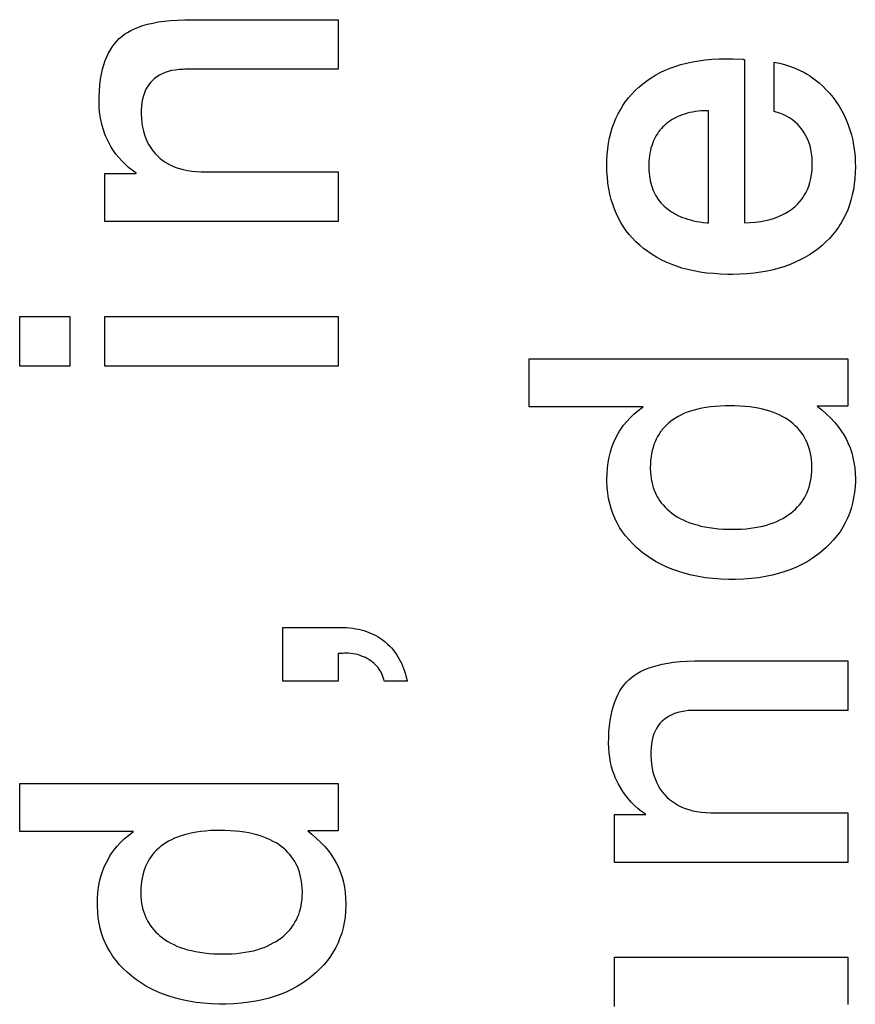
# Paper-space layout '170608_CRESCAD_1' of a CAD drawing. Header units: inches. Extents: x 0 to 17, y 0 to 11.
# Tile 100 of 139: x 15.153 to 15.258, y 6.47 to 6.594. Entities that reach past the tile are written whole.
import ezdxf

# ---------------------------------------------------------------- set-up
doc = ezdxf.new("R2010")
doc.units = ezdxf.units.IN
doc.header["$LTSCALE"] = 0.935
doc.header["$MEASUREMENT"] = 0
doc.linetypes.add('HIDDEN', pattern=[0.2, 0.1, -0.1])
doc.layers.add('DEFAULT_2', color=7, linetype='HIDDEN')

psp = doc.layouts.new('170608_CRESCAD_1')

# ---------------------------------------------------------------- linework, layer by layer
at = {"layer": 'DEFAULT_2', "color": 7, "linetype": 'CONTINUOUS'}
for p, q in [((15.17226, 6.59385), (15.17313, 6.59391)), ((15.17313, 6.59391), (15.17406, 6.59394)), ((15.17406, 6.59394), (15.17469, 6.59395)), ((15.17469, 6.59395), (15.1933, 6.59395)), ((15.1933, 6.59395), (15.1933, 6.58773)), ((15.1673, 6.5926), (15.16776, 6.59282)), ((15.16776, 6.59282), (15.16825, 6.59302)), ((15.16825, 6.59302), (15.16879, 6.59321)), ((15.16879, 6.59321), (15.16938, 6.59338)), ((15.16938, 6.59338), (15.17002, 6.59353)), ((15.17002, 6.59353), (15.17071, 6.59366)), ((15.17071, 6.59366), (15.17145, 6.59377)), ((15.17145, 6.59377), (15.17226, 6.59385)), ((15.16553, 6.59127), (15.16583, 6.59158)), ((15.16583, 6.59158), (15.16615, 6.59185)), ((15.16615, 6.59185), (15.1665, 6.59212)), ((15.1665, 6.59212), (15.16688, 6.59236)), ((15.16688, 6.59236), (15.1673, 6.5926)), ((15.16449, 6.58976), (15.16472, 6.59018)), ((15.16472, 6.59018), (15.16497, 6.59057)), ((15.16497, 6.59057), (15.16524, 6.59093)), ((15.16524, 6.59093), (15.16553, 6.59127)), ((15.16408, 6.58882), (15.16427, 6.58931)), ((15.16427, 6.58931), (15.16449, 6.58976)), ((15.23933, 6.58891), (15.24018, 6.58899)), ((15.24018, 6.58899), (15.24107, 6.58904)), ((15.24107, 6.58904), (15.242, 6.58906)), ((15.242, 6.58906), (15.24211, 6.58906)), ((15.24211, 6.58906), (15.24281, 6.58905)), ((15.24281, 6.58905), (15.24407, 6.58898)), ((15.24407, 6.58898), (15.24408, 6.58898)), ((15.24408, 6.58898), (15.24412, 6.58897)), ((15.24412, 6.58897), (15.24427, 6.58895)), ((15.24427, 6.58895), (15.24427, 6.56849)), ((15.16361, 6.58713), (15.16374, 6.58773)), ((15.16374, 6.58773), (15.1639, 6.5883)), ((15.1639, 6.5883), (15.16408, 6.58882)), ((15.17333, 6.5877), (15.17285, 6.58764)), ((15.17386, 6.58772), (15.17333, 6.5877)), ((15.17407, 6.58773), (15.17386, 6.58772)), ((15.1933, 6.58773), (15.17407, 6.58773)), ((15.2343, 6.5876), (15.23493, 6.58786)), ((15.23493, 6.58786), (15.23558, 6.5881)), ((15.23558, 6.5881), (15.23627, 6.58831)), ((15.23627, 6.58831), (15.23699, 6.5885)), ((15.23699, 6.5885), (15.23774, 6.58867)), ((15.23774, 6.58867), (15.23852, 6.5888)), ((15.23852, 6.5888), (15.23933, 6.58891)), ((15.248, 6.58863), (15.24865, 6.58849)), ((15.248, 6.58243), (15.248, 6.58863)), ((15.24865, 6.58849), (15.24929, 6.58833)), ((15.24929, 6.58833), (15.2499, 6.58813)), ((15.2499, 6.58813), (15.25049, 6.58792)), ((15.25049, 6.58792), (15.25106, 6.58767)), ((15.16341, 6.58579), (15.16349, 6.58648)), ((15.16349, 6.58648), (15.16361, 6.58713)), ((15.17026, 6.58658), (15.16999, 6.58634)), ((15.17056, 6.5868), (15.17026, 6.58658)), ((15.17088, 6.587), (15.17056, 6.5868)), ((15.17122, 6.58718), (15.17088, 6.587)), ((15.17158, 6.58733), (15.17122, 6.58718)), ((15.17197, 6.58746), (15.17158, 6.58733)), ((15.17239, 6.58756), (15.17197, 6.58746)), ((15.17285, 6.58764), (15.17239, 6.58756)), ((15.23202, 6.5863), (15.23256, 6.58666)), ((15.23256, 6.58666), (15.23311, 6.587)), ((15.23311, 6.587), (15.23369, 6.58731)), ((15.23369, 6.58731), (15.2343, 6.5876)), ((15.25106, 6.58767), (15.25161, 6.5874)), ((15.25161, 6.5874), (15.25214, 6.5871)), ((15.25214, 6.5871), (15.2524, 6.58693)), ((15.2524, 6.58693), (15.25265, 6.58677)), ((15.25265, 6.58677), (15.25315, 6.58641)), ((15.16334, 6.58504), (15.16341, 6.58579)), ((15.16932, 6.58547), (15.16914, 6.58514)), ((15.16952, 6.58578), (15.16932, 6.58547)), ((15.16974, 6.58607), (15.16952, 6.58578)), ((15.16999, 6.58634), (15.16974, 6.58607)), ((15.23056, 6.58507), (15.23103, 6.5855)), ((15.23103, 6.5855), (15.23127, 6.58571)), ((15.23127, 6.58571), (15.23151, 6.58591)), ((15.23151, 6.58591), (15.23202, 6.5863)), ((15.25315, 6.58641), (15.25362, 6.58602)), ((15.25362, 6.58602), (15.25409, 6.58561)), ((15.25409, 6.58561), (15.25453, 6.58517)), ((15.1633, 6.58365), (15.16331, 6.58425)), ((15.16331, 6.58425), (15.16334, 6.58504)), ((15.16875, 6.58399), (15.16867, 6.58356)), ((15.16886, 6.5844), (15.16875, 6.58399)), ((15.16899, 6.58478), (15.16886, 6.5844)), ((15.16914, 6.58514), (15.16899, 6.58478)), ((15.22935, 6.58368), (15.22973, 6.58416)), ((15.22973, 6.58416), (15.23013, 6.58462)), ((15.23013, 6.58462), (15.23056, 6.58507)), ((15.25453, 6.58517), (15.25496, 6.58469)), ((15.25496, 6.58469), (15.25537, 6.58419)), ((15.25537, 6.58419), (15.25577, 6.58365)), ((15.1633, 6.58363), (15.1633, 6.58365)), ((15.16332, 6.58301), (15.1633, 6.58363)), ((15.16336, 6.5824), (15.16332, 6.58301)), ((15.16862, 6.58309), (15.16859, 6.58258)), ((15.16867, 6.58356), (15.16862, 6.58309)), ((15.22869, 6.58266), (15.22901, 6.58318)), ((15.22901, 6.58318), (15.22935, 6.58368)), ((15.25577, 6.58365), (15.25613, 6.5831)), ((15.25613, 6.5831), (15.25646, 6.58254)), ((15.16344, 6.58181), (15.16336, 6.5824)), ((15.16354, 6.58124), (15.16344, 6.58181)), ((15.16859, 6.58258), (15.16859, 6.58237)), ((15.16859, 6.58237), (15.16859, 6.58212)), ((15.16859, 6.58212), (15.16862, 6.58154)), ((15.16862, 6.58154), (15.16867, 6.58098)), ((15.2279, 6.581), (15.22813, 6.58157)), ((15.22813, 6.58157), (15.2284, 6.58213)), ((15.2284, 6.58213), (15.22869, 6.58266)), ((15.23536, 6.58153), (15.23512, 6.58138)), ((15.23562, 6.58166), (15.23536, 6.58153)), ((15.23589, 6.58179), (15.23562, 6.58166)), ((15.23617, 6.58191), (15.23589, 6.58179)), ((15.23646, 6.58202), (15.23617, 6.58191)), ((15.23676, 6.58212), (15.23646, 6.58202)), ((15.23707, 6.58221), (15.23676, 6.58212)), ((15.2374, 6.58229), (15.23707, 6.58221)), ((15.23774, 6.58236), (15.2374, 6.58229)), ((15.2381, 6.58242), (15.23774, 6.58236)), ((15.23847, 6.58247), (15.2381, 6.58242)), ((15.23886, 6.58251), (15.23847, 6.58247)), ((15.23926, 6.58253), (15.23886, 6.58251)), ((15.23968, 6.58254), (15.23926, 6.58253)), ((15.23977, 6.58254), (15.23968, 6.58254)), ((15.23977, 6.56846), (15.23977, 6.58254)), ((15.24822, 6.58237), (15.248, 6.58243)), ((15.24868, 6.58222), (15.24822, 6.58237)), ((15.24912, 6.58205), (15.24868, 6.58222)), ((15.24953, 6.58185), (15.24912, 6.58205)), ((15.24992, 6.58163), (15.24953, 6.58185)), ((15.25028, 6.58138), (15.24992, 6.58163)), ((15.25646, 6.58254), (15.25676, 6.58196)), ((15.25676, 6.58196), (15.25704, 6.58137)), ((15.16368, 6.58067), (15.16354, 6.58124)), ((15.16384, 6.58013), (15.16368, 6.58067)), ((15.16867, 6.58098), (15.16876, 6.58046)), ((15.16876, 6.58046), (15.16886, 6.57997)), ((15.2275, 6.57978), (15.22768, 6.5804)), ((15.22768, 6.5804), (15.2279, 6.581)), ((15.23384, 6.5803), (15.23366, 6.58009)), ((15.23403, 6.5805), (15.23384, 6.5803)), ((15.23423, 6.5807), (15.23403, 6.5805)), ((15.23444, 6.58088), (15.23423, 6.5807)), ((15.23465, 6.58106), (15.23444, 6.58088)), ((15.23488, 6.58122), (15.23465, 6.58106)), ((15.23512, 6.58138), (15.23488, 6.58122)), ((15.25062, 6.58111), (15.25028, 6.58138)), ((15.25094, 6.58081), (15.25062, 6.58111)), ((15.25123, 6.58049), (15.25094, 6.58081)), ((15.25151, 6.58015), (15.25123, 6.58049)), ((15.25704, 6.58137), (15.25728, 6.58077)), ((15.25728, 6.58077), (15.25749, 6.58014)), ((15.16403, 6.57959), (15.16384, 6.58013)), ((15.16414, 6.57932), (15.16403, 6.57959)), ((15.16425, 6.57906), (15.16414, 6.57932)), ((15.1645, 6.57855), (15.16425, 6.57906)), ((15.16886, 6.57997), (15.169, 6.5795)), ((15.169, 6.5795), (15.16916, 6.57906)), ((15.16916, 6.57906), (15.16934, 6.57864)), ((15.22722, 6.57847), (15.22734, 6.57914)), ((15.22734, 6.57914), (15.2275, 6.57978)), ((15.23306, 6.57918), (15.23293, 6.57893)), ((15.23319, 6.57942), (15.23306, 6.57918)), ((15.23334, 6.57965), (15.23319, 6.57942)), ((15.23349, 6.57988), (15.23334, 6.57965)), ((15.23358, 6.57999), (15.23349, 6.57988)), ((15.23366, 6.58009), (15.23358, 6.57999)), ((15.25164, 6.57997), (15.25151, 6.58015)), ((15.25176, 6.57978), (15.25164, 6.57997)), ((15.25198, 6.5794), (15.25176, 6.57978)), ((15.25218, 6.57899), (15.25198, 6.5794)), ((15.25749, 6.58014), (15.25768, 6.5795)), ((15.25768, 6.5795), (15.25784, 6.57885)), ((15.16478, 6.57805), (15.1645, 6.57855)), ((15.16508, 6.57757), (15.16478, 6.57805)), ((15.16934, 6.57864), (15.16955, 6.57825)), ((15.16955, 6.57825), (15.16978, 6.57787)), ((15.16978, 6.57787), (15.17003, 6.57751)), ((15.22712, 6.57777), (15.22722, 6.57847)), ((15.23253, 6.57783), (15.23246, 6.57753)), ((15.23262, 6.57812), (15.23253, 6.57783)), ((15.23271, 6.5784), (15.23262, 6.57812)), ((15.23281, 6.57867), (15.23271, 6.5784)), ((15.23293, 6.57893), (15.23281, 6.57867)), ((15.25235, 6.57857), (15.25218, 6.57899)), ((15.25249, 6.57813), (15.25235, 6.57857)), ((15.2526, 6.57766), (15.25249, 6.57813)), ((15.25784, 6.57885), (15.25796, 6.57817)), ((15.25796, 6.57817), (15.25806, 6.57747)), ((15.16541, 6.5771), (15.16508, 6.57757)), ((15.16576, 6.57666), (15.16541, 6.5771)), ((15.16614, 6.57623), (15.16576, 6.57666)), ((15.17003, 6.57751), (15.17032, 6.57718)), ((15.17032, 6.57718), (15.17062, 6.57686)), ((15.17062, 6.57686), (15.17095, 6.57656)), ((15.22701, 6.5763), (15.22705, 6.57705)), ((15.22705, 6.57705), (15.22712, 6.57777)), ((15.23234, 6.57689), (15.2323, 6.57656)), ((15.23239, 6.57722), (15.23234, 6.57689)), ((15.23246, 6.57753), (15.23239, 6.57722)), ((15.25269, 6.57717), (15.2526, 6.57766)), ((15.25274, 6.57665), (15.25269, 6.57717)), ((15.25277, 6.57611), (15.25274, 6.57665)), ((15.25806, 6.57747), (15.25813, 6.57675)), ((15.25813, 6.57675), (15.25816, 6.57601)), ((15.16655, 6.57582), (15.16614, 6.57623)), ((15.16698, 6.57543), (15.16655, 6.57582)), ((15.16744, 6.57506), (15.16698, 6.57543)), ((15.17095, 6.57656), (15.1713, 6.57629)), ((15.1713, 6.57629), (15.17167, 6.57604)), ((15.17167, 6.57604), (15.17206, 6.57581)), ((15.17206, 6.57581), (15.17247, 6.57561)), ((15.17247, 6.57561), (15.17291, 6.57543)), ((15.17291, 6.57543), (15.17337, 6.57528)), ((15.227, 6.57572), (15.22701, 6.5763)), ((15.22701, 6.57495), (15.227, 6.57572)), ((15.23226, 6.57584), (15.23225, 6.57556)), ((15.23225, 6.57556), (15.23226, 6.57541)), ((15.23227, 6.57621), (15.23226, 6.57584)), ((15.23226, 6.57541), (15.23227, 6.57506)), ((15.2323, 6.57656), (15.23227, 6.57621)), ((15.25274, 6.57507), (15.25277, 6.57564)), ((15.25277, 6.57593), (15.25277, 6.57611)), ((15.25277, 6.57564), (15.25277, 6.57593)), ((15.25817, 6.57555), (15.25815, 6.57478)), ((15.25816, 6.57601), (15.25817, 6.57556)), ((15.25817, 6.57556), (15.25817, 6.57555)), ((15.16403, 6.57467), (15.16796, 6.57467)), ((15.16403, 6.56866), (15.16403, 6.57467)), ((15.16793, 6.5747), (15.16744, 6.57506)), ((15.16796, 6.57467), (15.16793, 6.5747)), ((15.17337, 6.57528), (15.17386, 6.57515)), ((15.17386, 6.57515), (15.17438, 6.57505)), ((15.17438, 6.57505), (15.17493, 6.57497)), ((15.17493, 6.57497), (15.17551, 6.57491)), ((15.17551, 6.57491), (15.17612, 6.57489)), ((15.17612, 6.57489), (15.17629, 6.57489)), ((15.17629, 6.57489), (15.1933, 6.57489)), ((15.1933, 6.57489), (15.1933, 6.56866)), ((15.22706, 6.57418), (15.22701, 6.57495)), ((15.22714, 6.57345), (15.22706, 6.57418)), ((15.23227, 6.57506), (15.23229, 6.57471)), ((15.23229, 6.57471), (15.23233, 6.57438)), ((15.23233, 6.57438), (15.23237, 6.57407)), ((15.25258, 6.57402), (15.25267, 6.57453)), ((15.25267, 6.57453), (15.25274, 6.57507)), ((15.25815, 6.57478), (15.2581, 6.57403)), ((15.22724, 6.57275), (15.22714, 6.57345)), ((15.23237, 6.57407), (15.23243, 6.57376)), ((15.23243, 6.57376), (15.2325, 6.57346)), ((15.2325, 6.57346), (15.23258, 6.57317)), ((15.23258, 6.57317), (15.23268, 6.5729)), ((15.23268, 6.5729), (15.23278, 6.57263)), ((15.25215, 6.57266), (15.25232, 6.57309)), ((15.25232, 6.57309), (15.25247, 6.57354)), ((15.25247, 6.57354), (15.25258, 6.57402)), ((15.25803, 6.57332), (15.25792, 6.57263)), ((15.2581, 6.57403), (15.25803, 6.57332)), ((15.22738, 6.57207), (15.22724, 6.57275)), ((15.22754, 6.57142), (15.22738, 6.57207)), ((15.23278, 6.57263), (15.23289, 6.57237)), ((15.23289, 6.57237), (15.23301, 6.57212)), ((15.23301, 6.57212), (15.23315, 6.57188)), ((15.23315, 6.57188), (15.23329, 6.57164)), ((15.23329, 6.57164), (15.23337, 6.57153)), ((15.25148, 6.57149), (15.25161, 6.57168)), ((15.25161, 6.57168), (15.25173, 6.57186)), ((15.25173, 6.57186), (15.25195, 6.57225)), ((15.25195, 6.57225), (15.25215, 6.57266)), ((15.25778, 6.57197), (15.25762, 6.57133)), ((15.25792, 6.57263), (15.25778, 6.57197)), ((15.22773, 6.5708), (15.22754, 6.57142)), ((15.22795, 6.57019), (15.22773, 6.5708)), ((15.23337, 6.57153), (15.23345, 6.57142)), ((15.23345, 6.57142), (15.23362, 6.5712)), ((15.23362, 6.5712), (15.23379, 6.57098)), ((15.23379, 6.57098), (15.23398, 6.57078)), ((15.23398, 6.57078), (15.23418, 6.57058)), ((15.23418, 6.57058), (15.2344, 6.57039)), ((15.25021, 6.5702), (15.25057, 6.5705)), ((15.25057, 6.5705), (15.2509, 6.57081)), ((15.2509, 6.57081), (15.2512, 6.57114)), ((15.2512, 6.57114), (15.25148, 6.57149)), ((15.25743, 6.57071), (15.25721, 6.57012)), ((15.25762, 6.57133), (15.25743, 6.57071)), ((15.22819, 6.56961), (15.22795, 6.57019)), ((15.22846, 6.56905), (15.22819, 6.56961)), ((15.2344, 6.57039), (15.23462, 6.57021)), ((15.23462, 6.57021), (15.23485, 6.57003)), ((15.23485, 6.57003), (15.2351, 6.56986)), ((15.2351, 6.56986), (15.23535, 6.56971)), ((15.23535, 6.56971), (15.23562, 6.56956)), ((15.23562, 6.56956), (15.2359, 6.56941)), ((15.2359, 6.56941), (15.23619, 6.56928)), ((15.23619, 6.56928), (15.2365, 6.56915)), ((15.24802, 6.56907), (15.24852, 6.56925)), ((15.24852, 6.56925), (15.24898, 6.56946)), ((15.24898, 6.56946), (15.24942, 6.56969)), ((15.24942, 6.56969), (15.24983, 6.56993)), ((15.24983, 6.56993), (15.25021, 6.5702)), ((15.25696, 6.56955), (15.25669, 6.569)), ((15.25721, 6.57012), (15.25696, 6.56955)), ((15.1933, 6.56866), (15.16403, 6.56866)), ((15.22876, 6.56851), (15.22846, 6.56905)), ((15.22908, 6.56799), (15.22876, 6.56851)), ((15.22925, 6.56774), (15.22908, 6.56799)), ((15.2365, 6.56915), (15.23682, 6.56904)), ((15.23682, 6.56904), (15.23716, 6.56893)), ((15.23716, 6.56893), (15.23751, 6.56883)), ((15.23751, 6.56883), (15.23788, 6.56874)), ((15.23788, 6.56874), (15.23826, 6.56866)), ((15.23826, 6.56866), (15.23866, 6.56859)), ((15.23866, 6.56859), (15.23908, 6.56853)), ((15.23908, 6.56853), (15.23952, 6.56848)), ((15.23952, 6.56848), (15.23977, 6.56846)), ((15.24427, 6.56849), (15.24496, 6.56851)), ((15.24496, 6.56851), (15.24566, 6.56857)), ((15.24566, 6.56857), (15.24631, 6.56866)), ((15.24631, 6.56866), (15.24692, 6.56877)), ((15.24692, 6.56877), (15.24749, 6.56891)), ((15.24749, 6.56891), (15.24802, 6.56907)), ((15.25606, 6.56795), (15.25571, 6.56745)), ((15.25623, 6.56821), (15.25606, 6.56795)), ((15.25639, 6.56847), (15.25623, 6.56821)), ((15.25669, 6.569), (15.25639, 6.56847)), ((15.22943, 6.56749), (15.22925, 6.56774)), ((15.22981, 6.56701), (15.22943, 6.56749)), ((15.23022, 6.56654), (15.22981, 6.56701)), ((15.25532, 6.56697), (15.25491, 6.56651)), ((15.25571, 6.56745), (15.25532, 6.56697)), ((15.23065, 6.56609), (15.23022, 6.56654)), ((15.23112, 6.56566), (15.23065, 6.56609)), ((15.23161, 6.56525), (15.23112, 6.56566)), ((15.254, 6.56563), (15.25349, 6.56522)), ((15.25447, 6.56607), (15.254, 6.56563)), ((15.25491, 6.56651), (15.25447, 6.56607)), ((15.23213, 6.56486), (15.23161, 6.56525)), ((15.23267, 6.56449), (15.23213, 6.56486)), ((15.23323, 6.56415), (15.23267, 6.56449)), ((15.25242, 6.56447), (15.25185, 6.56413)), ((15.25297, 6.56483), (15.25242, 6.56447)), ((15.25349, 6.56522), (15.25297, 6.56483)), ((15.23381, 6.56383), (15.23323, 6.56415)), ((15.23443, 6.56354), (15.23381, 6.56383)), ((15.23506, 6.56327), (15.23443, 6.56354)), ((15.23573, 6.56302), (15.23506, 6.56327)), ((15.23642, 6.5628), (15.23573, 6.56302)), ((15.24932, 6.56301), (15.24861, 6.56279)), ((15.24999, 6.56326), (15.24932, 6.56301)), ((15.25064, 6.56352), (15.24999, 6.56326)), ((15.25126, 6.56382), (15.25064, 6.56352)), ((15.25185, 6.56413), (15.25126, 6.56382)), ((15.23714, 6.56261), (15.23642, 6.5628)), ((15.2379, 6.56244), (15.23714, 6.56261)), ((15.23869, 6.5623), (15.2379, 6.56244)), ((15.23951, 6.56218), (15.23869, 6.5623)), ((15.24037, 6.5621), (15.23951, 6.56218)), ((15.24126, 6.56204), (15.24037, 6.5621)), ((15.24219, 6.56201), (15.24126, 6.56204)), ((15.24248, 6.56201), (15.24219, 6.56201)), ((15.24274, 6.56201), (15.24248, 6.56201)), ((15.24369, 6.56204), (15.24274, 6.56201)), ((15.2446, 6.56209), (15.24369, 6.56204)), ((15.24547, 6.56218), (15.2446, 6.56209)), ((15.24631, 6.56229), (15.24547, 6.56218)), ((15.24711, 6.56243), (15.24631, 6.56229)), ((15.24788, 6.5626), (15.24711, 6.56243)), ((15.24861, 6.56279), (15.24788, 6.5626)), ((15.15334, 6.55674), (15.15964, 6.55674)), ((15.15334, 6.55049), (15.15334, 6.55674)), ((15.15964, 6.55674), (15.15964, 6.55049)), ((15.16403, 6.55674), (15.1933, 6.55674)), ((15.16403, 6.55049), (15.16403, 6.55674)), ((15.1933, 6.55674), (15.1933, 6.55049)), ((15.21727, 6.55143), (15.25721, 6.55143)), ((15.21727, 6.54539), (15.21727, 6.55143)), ((15.25721, 6.55143), (15.25721, 6.54548)), ((15.15964, 6.55049), (15.15334, 6.55049)), ((15.1933, 6.55049), (15.16403, 6.55049)), ((15.23155, 6.54539), (15.21727, 6.54539)), ((15.22991, 6.54403), (15.23038, 6.54447)), ((15.23038, 6.54447), (15.23089, 6.5449)), ((15.23089, 6.5449), (15.23143, 6.54531)), ((15.23143, 6.54531), (15.23155, 6.54539)), ((15.23667, 6.54455), (15.23629, 6.54437)), ((15.23707, 6.54471), (15.23667, 6.54455)), ((15.2375, 6.54486), (15.23707, 6.54471)), ((15.23794, 6.545), (15.2375, 6.54486)), ((15.23842, 6.54512), (15.23794, 6.545)), ((15.23892, 6.54523), (15.23842, 6.54512)), ((15.23944, 6.54532), (15.23892, 6.54523)), ((15.24, 6.5454), (15.23944, 6.54532)), ((15.24058, 6.54546), (15.24, 6.5454)), ((15.2412, 6.5455), (15.24058, 6.54546)), ((15.24185, 6.54553), (15.2412, 6.5455)), ((15.24238, 6.54553), (15.24185, 6.54553)), ((15.243, 6.54552), (15.24238, 6.54553)), ((15.24366, 6.5455), (15.243, 6.54552)), ((15.24429, 6.54545), (15.24366, 6.5455)), ((15.24489, 6.54539), (15.24429, 6.54545)), ((15.24546, 6.54531), (15.24489, 6.54539)), ((15.246, 6.54522), (15.24546, 6.54531)), ((15.24651, 6.54511), (15.246, 6.54522)), ((15.247, 6.54498), (15.24651, 6.54511)), ((15.24746, 6.54484), (15.247, 6.54498)), ((15.2479, 6.54469), (15.24746, 6.54484)), ((15.24831, 6.54453), (15.2479, 6.54469)), ((15.2487, 6.54435), (15.24831, 6.54453)), ((15.25721, 6.54548), (15.25339, 6.54548)), ((15.25339, 6.54548), (15.25392, 6.54506)), ((15.25392, 6.54506), (15.25451, 6.54454)), ((15.25451, 6.54454), (15.25505, 6.54401)), ((15.2291, 6.54308), (15.22949, 6.54356)), ((15.22949, 6.54356), (15.22991, 6.54403)), ((15.2347, 6.54331), (15.23443, 6.54307)), ((15.23498, 6.54355), (15.2347, 6.54331)), ((15.23528, 6.54377), (15.23498, 6.54355)), ((15.2356, 6.54398), (15.23528, 6.54377)), ((15.23594, 6.54418), (15.2356, 6.54398)), ((15.23629, 6.54437), (15.23594, 6.54418)), ((15.24907, 6.54416), (15.2487, 6.54435)), ((15.24942, 6.54396), (15.24907, 6.54416)), ((15.24975, 6.54375), (15.24942, 6.54396)), ((15.25007, 6.54352), (15.24975, 6.54375)), ((15.25036, 6.54328), (15.25007, 6.54352)), ((15.25064, 6.54303), (15.25036, 6.54328)), ((15.25505, 6.54401), (15.25554, 6.54349)), ((15.25554, 6.54349), (15.25597, 6.54297)), ((15.22813, 6.54152), (15.22842, 6.54206)), ((15.22842, 6.54206), (15.22857, 6.54233)), ((15.22857, 6.54233), (15.22874, 6.54258)), ((15.22874, 6.54258), (15.2291, 6.54308)), ((15.23374, 6.54226), (15.23354, 6.54197)), ((15.23384, 6.5424), (15.23374, 6.54226)), ((15.23395, 6.54254), (15.23384, 6.5424)), ((15.23418, 6.54281), (15.23395, 6.54254)), ((15.23443, 6.54307), (15.23418, 6.54281)), ((15.2509, 6.54277), (15.25064, 6.54303)), ((15.25114, 6.54251), (15.2509, 6.54277)), ((15.25136, 6.54223), (15.25114, 6.54251)), ((15.25157, 6.54194), (15.25136, 6.54223)), ((15.25597, 6.54297), (15.25636, 6.54244)), ((15.25636, 6.54244), (15.25671, 6.5419)), ((15.22764, 6.54036), (15.22787, 6.54095)), ((15.22787, 6.54095), (15.22813, 6.54152)), ((15.23304, 6.54101), (15.23291, 6.54066)), ((15.23319, 6.54134), (15.23304, 6.54101)), ((15.23336, 6.54166), (15.23319, 6.54134)), ((15.23354, 6.54197), (15.23336, 6.54166)), ((15.25176, 6.54163), (15.25157, 6.54194)), ((15.25193, 6.54132), (15.25176, 6.54163)), ((15.25209, 6.54099), (15.25193, 6.54132)), ((15.25222, 6.54066), (15.25209, 6.54099)), ((15.25671, 6.5419), (15.25701, 6.54137)), ((15.25701, 6.54137), (15.25715, 6.54109)), ((15.25715, 6.54109), (15.25728, 6.54082)), ((15.25728, 6.54082), (15.25751, 6.54024)), ((15.22729, 6.5391), (15.22745, 6.53974)), ((15.22745, 6.53974), (15.22764, 6.54036)), ((15.23261, 6.53953), (15.23254, 6.53912)), ((15.23269, 6.53992), (15.23261, 6.53953)), ((15.23279, 6.5403), (15.23269, 6.53992)), ((15.23291, 6.54066), (15.23279, 6.5403)), ((15.25235, 6.54031), (15.25222, 6.54066)), ((15.25245, 6.53994), (15.25235, 6.54031)), ((15.25254, 6.53956), (15.25245, 6.53994)), ((15.25261, 6.53916), (15.25254, 6.53956)), ((15.25751, 6.54024), (15.25771, 6.53965)), ((15.25771, 6.53965), (15.25787, 6.53904)), ((15.22707, 6.53773), (15.22716, 6.53843)), ((15.22716, 6.53843), (15.22729, 6.5391)), ((15.23249, 6.53869), (15.23246, 6.53824)), ((15.23254, 6.53912), (15.23249, 6.53869)), ((15.25266, 6.53875), (15.25261, 6.53916)), ((15.2527, 6.53832), (15.25266, 6.53875)), ((15.25271, 6.53786), (15.2527, 6.53832)), ((15.25787, 6.53904), (15.258, 6.5384)), ((15.258, 6.5384), (15.25809, 6.53774)), ((15.22702, 6.53701), (15.22707, 6.53773)), ((15.23246, 6.53824), (15.23245, 6.53776)), ((15.23245, 6.53776), (15.23245, 6.53773)), ((15.23245, 6.53773), (15.23245, 6.53762)), ((15.23245, 6.53762), (15.23247, 6.53719)), ((15.23247, 6.53719), (15.2325, 6.53677)), ((15.25268, 6.53686), (15.25271, 6.53728)), ((15.25272, 6.53773), (15.25271, 6.53786)), ((15.25271, 6.53728), (15.25272, 6.53772)), ((15.25272, 6.53772), (15.25272, 6.53773)), ((15.25809, 6.53774), (15.25815, 6.53705)), ((15.227, 6.53629), (15.22702, 6.53701)), ((15.227, 6.53602), (15.227, 6.53629)), ((15.22704, 6.53529), (15.227, 6.53602)), ((15.2325, 6.53677), (15.23255, 6.53638)), ((15.23255, 6.53638), (15.23262, 6.53599)), ((15.23262, 6.53599), (15.23271, 6.53562)), ((15.25248, 6.53569), (15.25256, 6.53607)), ((15.25256, 6.53607), (15.25263, 6.53646)), ((15.25263, 6.53646), (15.25268, 6.53686)), ((15.25817, 6.53611), (15.25813, 6.53537)), ((15.25815, 6.53705), (15.25817, 6.53634)), ((15.25817, 6.53634), (15.25817, 6.53611)), ((15.22711, 6.53459), (15.22704, 6.53529)), ((15.22721, 6.53391), (15.22711, 6.53459)), ((15.23271, 6.53562), (15.23282, 6.53527)), ((15.23282, 6.53527), (15.23294, 6.53493)), ((15.23294, 6.53493), (15.23308, 6.53459)), ((15.23308, 6.53459), (15.23324, 6.53427)), ((15.25196, 6.53432), (15.25212, 6.53464)), ((15.25212, 6.53464), (15.25225, 6.53498)), ((15.25225, 6.53498), (15.25237, 6.53533)), ((15.25237, 6.53533), (15.25248, 6.53569)), ((15.25807, 6.53466), (15.25796, 6.53397)), ((15.25813, 6.53537), (15.25807, 6.53466)), ((15.22736, 6.53326), (15.22721, 6.53391)), ((15.23324, 6.53427), (15.23333, 6.53412)), ((15.23333, 6.53412), (15.23342, 6.53396)), ((15.23342, 6.53396), (15.23361, 6.53366)), ((15.23361, 6.53366), (15.23382, 6.53337)), ((15.23382, 6.53337), (15.23405, 6.53309)), ((15.25117, 6.53312), (15.2514, 6.53341)), ((15.2514, 6.53341), (15.2516, 6.5337)), ((15.2516, 6.5337), (15.25179, 6.534)), ((15.25179, 6.534), (15.25196, 6.53432)), ((15.25796, 6.53397), (15.25782, 6.53331)), ((15.22753, 6.53263), (15.22736, 6.53326)), ((15.22775, 6.53201), (15.22753, 6.53263)), ((15.23405, 6.53309), (15.2343, 6.53282)), ((15.2343, 6.53282), (15.23457, 6.53256)), ((15.23457, 6.53256), (15.23485, 6.53231)), ((15.23485, 6.53231), (15.23516, 6.53206)), ((15.25009, 6.53208), (15.25039, 6.53233)), ((15.25039, 6.53233), (15.25067, 6.53258)), ((15.25067, 6.53258), (15.25093, 6.53285)), ((15.25093, 6.53285), (15.25117, 6.53312)), ((15.25765, 6.53266), (15.25744, 6.53204)), ((15.25782, 6.53331), (15.25765, 6.53266)), ((15.228, 6.53142), (15.22775, 6.53201)), ((15.22813, 6.53113), (15.228, 6.53142)), ((15.22828, 6.53084), (15.22813, 6.53113)), ((15.23516, 6.53206), (15.23549, 6.53183)), ((15.23549, 6.53183), (15.23583, 6.53161)), ((15.23583, 6.53161), (15.2362, 6.53141)), ((15.2362, 6.53141), (15.23658, 6.53121)), ((15.23658, 6.53121), (15.23698, 6.53103)), ((15.23698, 6.53103), (15.2374, 6.53087)), ((15.24791, 6.53087), (15.24832, 6.53103)), ((15.24832, 6.53103), (15.2487, 6.53122)), ((15.2487, 6.53122), (15.24907, 6.53141)), ((15.24907, 6.53141), (15.24943, 6.53162)), ((15.24943, 6.53162), (15.24976, 6.53184)), ((15.24976, 6.53184), (15.25009, 6.53208)), ((15.25719, 6.53144), (15.25691, 6.53086)), ((15.25744, 6.53204), (15.25719, 6.53144)), ((15.2286, 6.53028), (15.22828, 6.53084)), ((15.22896, 6.52974), (15.2286, 6.53028)), ((15.22935, 6.52921), (15.22896, 6.52974)), ((15.2374, 6.53087), (15.23784, 6.53072)), ((15.23784, 6.53072), (15.23831, 6.53058)), ((15.23831, 6.53058), (15.2388, 6.53045)), ((15.2388, 6.53045), (15.23931, 6.53034)), ((15.23931, 6.53034), (15.23985, 6.53025)), ((15.23985, 6.53025), (15.24041, 6.53017)), ((15.24041, 6.53017), (15.24101, 6.53011)), ((15.24101, 6.53011), (15.24163, 6.53007)), ((15.24163, 6.53007), (15.24228, 6.53005)), ((15.24228, 6.53005), (15.24278, 6.53004)), ((15.24278, 6.53004), (15.24324, 6.53005)), ((15.24324, 6.53005), (15.24386, 6.53007)), ((15.24386, 6.53007), (15.24446, 6.53011)), ((15.24446, 6.53011), (15.24502, 6.53017)), ((15.24502, 6.53017), (15.24556, 6.53025)), ((15.24556, 6.53025), (15.24608, 6.53034)), ((15.24608, 6.53034), (15.24657, 6.53045)), ((15.24657, 6.53045), (15.24704, 6.53057)), ((15.24704, 6.53057), (15.24748, 6.53071)), ((15.24748, 6.53071), (15.24791, 6.53087)), ((15.25625, 6.52974), (15.25586, 6.52921)), ((15.2566, 6.53029), (15.25625, 6.52974)), ((15.25691, 6.53086), (15.2566, 6.53029)), ((15.22978, 6.5287), (15.22935, 6.52921)), ((15.23025, 6.5282), (15.22978, 6.5287)), ((15.25543, 6.5287), (15.25497, 6.5282)), ((15.25586, 6.52921), (15.25543, 6.5287)), ((15.23076, 6.52771), (15.23025, 6.5282)), ((15.23132, 6.52724), (15.23076, 6.52771)), ((15.23161, 6.52701), (15.23132, 6.52724)), ((15.25392, 6.52724), (15.25363, 6.52701)), ((15.25447, 6.52771), (15.25392, 6.52724)), ((15.25497, 6.5282), (15.25447, 6.52771)), ((15.23191, 6.52679), (15.23161, 6.52701)), ((15.23253, 6.52637), (15.23191, 6.52679)), ((15.23317, 6.52598), (15.23253, 6.52637)), ((15.23384, 6.52562), (15.23317, 6.52598)), ((15.25211, 6.52598), (15.25145, 6.52562)), ((15.25274, 6.52637), (15.25211, 6.52598)), ((15.25334, 6.52679), (15.25274, 6.52637)), ((15.25363, 6.52701), (15.25334, 6.52679)), ((15.23454, 6.52529), (15.23384, 6.52562)), ((15.23526, 6.52499), (15.23454, 6.52529)), ((15.23602, 6.52473), (15.23526, 6.52499)), ((15.23681, 6.52449), (15.23602, 6.52473)), ((15.24931, 6.52473), (15.24854, 6.52449)), ((15.25006, 6.525), (15.24931, 6.52473)), ((15.25077, 6.5253), (15.25006, 6.525)), ((15.25145, 6.52562), (15.25077, 6.5253)), ((15.23763, 6.52428), (15.23681, 6.52449)), ((15.23849, 6.52411), (15.23763, 6.52428)), ((15.23938, 6.52397), (15.23849, 6.52411)), ((15.24031, 6.52386), (15.23938, 6.52397)), ((15.24129, 6.52379), (15.24031, 6.52386)), ((15.2423, 6.52376), (15.24129, 6.52379)), ((15.24271, 6.52376), (15.2423, 6.52376)), ((15.24313, 6.52376), (15.24271, 6.52376)), ((15.24413, 6.52379), (15.24313, 6.52376)), ((15.24509, 6.52387), (15.24413, 6.52379)), ((15.24601, 6.52397), (15.24509, 6.52387)), ((15.24689, 6.52411), (15.24601, 6.52397)), ((15.24773, 6.52429), (15.24689, 6.52411)), ((15.24854, 6.52449), (15.24773, 6.52429)), ((15.18635, 6.51774), (15.1935, 6.51774)), ((15.18635, 6.51099), (15.18635, 6.51774)), ((15.1935, 6.51774), (15.19393, 6.51773)), ((15.19393, 6.51773), (15.19434, 6.51771)), ((15.19434, 6.51771), (15.19473, 6.51768)), ((15.19473, 6.51768), (15.19511, 6.51763)), ((15.19511, 6.51763), (15.19548, 6.51757)), ((15.19548, 6.51757), (15.19584, 6.5175)), ((15.19584, 6.5175), (15.19618, 6.51742)), ((15.19618, 6.51742), (15.19652, 6.51733)), ((15.19652, 6.51733), (15.19684, 6.51723)), ((15.19684, 6.51723), (15.19715, 6.51711)), ((15.19715, 6.51711), (15.19745, 6.51699)), ((15.19745, 6.51699), (15.19775, 6.51685)), ((15.19775, 6.51685), (15.19803, 6.51671)), ((15.19803, 6.51671), (15.1983, 6.51655)), ((15.1983, 6.51655), (15.19857, 6.51638)), ((15.19857, 6.51638), (15.19883, 6.5162)), ((15.19883, 6.5162), (15.19907, 6.51601)), ((15.19907, 6.51601), (15.19919, 6.51592)), ((15.19919, 6.51592), (15.19931, 6.51582)), ((15.19931, 6.51582), (15.19954, 6.51561)), ((15.19954, 6.51561), (15.19976, 6.51539)), ((15.19976, 6.51539), (15.19998, 6.51516)), ((15.19998, 6.51516), (15.20018, 6.51492)), ((15.20018, 6.51492), (15.20037, 6.51467)), ((15.19331, 6.51445), (15.1933, 6.51445)), ((15.1933, 6.51445), (15.1933, 6.51099)), ((15.19359, 6.51445), (15.19331, 6.51445)), ((15.19387, 6.51447), (15.19359, 6.51445)), ((15.19408, 6.51449), (15.19387, 6.51447)), ((15.19419, 6.5145), (15.19408, 6.51449)), ((15.1943, 6.5145), (15.19419, 6.5145)), ((15.1946, 6.51449), (15.1943, 6.5145)), ((15.19489, 6.51446), (15.1946, 6.51449)), ((15.19517, 6.51443), (15.19489, 6.51446)), ((15.19545, 6.51438), (15.19517, 6.51443)), ((15.19571, 6.51432), (15.19545, 6.51438)), ((15.19597, 6.51424), (15.19571, 6.51432)), ((15.19623, 6.51415), (15.19597, 6.51424)), ((15.19647, 6.51406), (15.19623, 6.51415)), ((15.19671, 6.51395), (15.19647, 6.51406)), ((15.19683, 6.51389), (15.19671, 6.51395)), ((15.19694, 6.51382), (15.19683, 6.51389)), ((15.19717, 6.51369), (15.19694, 6.51382)), ((15.19739, 6.51354), (15.19717, 6.51369)), ((15.20037, 6.51467), (15.20056, 6.51441)), ((15.20056, 6.51441), (15.20074, 6.51414)), ((15.20074, 6.51414), (15.2009, 6.51385)), ((15.2009, 6.51385), (15.20106, 6.51356)), ((15.19741, 6.51353), (15.19739, 6.51354)), ((15.19761, 6.51337), (15.19741, 6.51353)), ((15.1978, 6.51321), (15.19761, 6.51337)), ((15.19798, 6.51304), (15.1978, 6.51321)), ((15.19814, 6.51287), (15.19798, 6.51304)), ((15.19829, 6.51269), (15.19814, 6.51287)), ((15.19843, 6.5125), (15.19829, 6.51269)), ((15.19856, 6.51231), (15.19843, 6.5125)), ((15.20106, 6.51356), (15.20122, 6.51324)), ((15.20122, 6.51324), (15.20136, 6.51292)), ((15.20136, 6.51292), (15.20149, 6.51258)), ((15.20149, 6.51258), (15.20162, 6.51223)), ((15.23122, 6.5122), (15.23168, 6.51241)), ((15.23168, 6.51241), (15.23217, 6.51262)), ((15.23217, 6.51262), (15.23271, 6.5128)), ((15.23271, 6.5128), (15.2333, 6.51297)), ((15.2333, 6.51297), (15.23394, 6.51312)), ((15.23394, 6.51312), (15.23463, 6.51325)), ((15.23463, 6.51325), (15.23537, 6.51336)), ((15.23537, 6.51336), (15.23618, 6.51345)), ((15.23618, 6.51345), (15.23705, 6.51351)), ((15.23705, 6.51351), (15.23798, 6.51354)), ((15.23798, 6.51354), (15.23861, 6.51355)), ((15.23861, 6.51355), (15.25721, 6.51355)), ((15.25721, 6.51355), (15.25721, 6.50732)), ((15.19868, 6.51211), (15.19856, 6.51231)), ((15.19878, 6.5119), (15.19868, 6.51211)), ((15.19887, 6.51169), (15.19878, 6.5119)), ((15.19895, 6.51146), (15.19887, 6.51169)), ((15.19902, 6.51123), (15.19895, 6.51146)), ((15.19907, 6.51099), (15.19902, 6.51123)), ((15.20162, 6.51223), (15.20173, 6.51186)), ((15.20173, 6.51186), (15.20184, 6.51148)), ((15.20184, 6.51148), (15.20193, 6.51108)), ((15.22945, 6.51087), (15.22975, 6.51117)), ((15.22975, 6.51117), (15.23007, 6.51145)), ((15.23007, 6.51145), (15.23042, 6.51171)), ((15.23042, 6.51171), (15.2308, 6.51196)), ((15.2308, 6.51196), (15.23122, 6.5122)), ((15.1933, 6.51099), (15.18635, 6.51099)), ((15.20195, 6.51099), (15.19907, 6.51099)), ((15.20193, 6.51108), (15.20195, 6.51099)), ((15.22864, 6.50978), (15.22889, 6.51017)), ((15.22889, 6.51017), (15.22916, 6.51053)), ((15.22916, 6.51053), (15.22945, 6.51087)), ((15.228, 6.50842), (15.22819, 6.50891)), ((15.22819, 6.50891), (15.22841, 6.50936)), ((15.22841, 6.50936), (15.22864, 6.50978)), ((15.22766, 6.50733), (15.22782, 6.5079)), ((15.22782, 6.5079), (15.228, 6.50842)), ((15.22741, 6.50608), (15.22753, 6.50673)), ((15.22753, 6.50673), (15.22766, 6.50733)), ((15.23448, 6.5064), (15.23418, 6.50618)), ((15.2348, 6.5066), (15.23448, 6.5064)), ((15.23514, 6.50677), (15.2348, 6.5066)), ((15.2355, 6.50693), (15.23514, 6.50677)), ((15.23589, 6.50706), (15.2355, 6.50693)), ((15.23631, 6.50716), (15.23589, 6.50706)), ((15.23677, 6.50724), (15.23631, 6.50716)), ((15.23725, 6.5073), (15.23677, 6.50724)), ((15.23777, 6.50732), (15.23725, 6.5073)), ((15.23799, 6.50732), (15.23777, 6.50732)), ((15.25721, 6.50732), (15.23799, 6.50732)), ((15.22726, 6.50464), (15.22733, 6.50539)), ((15.22733, 6.50539), (15.22741, 6.50608)), ((15.23324, 6.50507), (15.23306, 6.50474)), ((15.23344, 6.50538), (15.23324, 6.50507)), ((15.23366, 6.50567), (15.23344, 6.50538)), ((15.23391, 6.50594), (15.23366, 6.50567)), ((15.23418, 6.50618), (15.23391, 6.50594)), ((15.22722, 6.50325), (15.22723, 6.50384)), ((15.22723, 6.50384), (15.22726, 6.50464)), ((15.23278, 6.504), (15.23267, 6.50359)), ((15.23291, 6.50438), (15.23278, 6.504)), ((15.23306, 6.50474), (15.23291, 6.50438)), ((15.22722, 6.50323), (15.22722, 6.50325)), ((15.22724, 6.50261), (15.22722, 6.50323)), ((15.22728, 6.502), (15.22724, 6.50261)), ((15.23254, 6.50269), (15.23251, 6.50218)), ((15.23259, 6.50315), (15.23254, 6.50269)), ((15.23267, 6.50359), (15.23259, 6.50315)), ((15.22736, 6.50141), (15.22728, 6.502)), ((15.22746, 6.50083), (15.22736, 6.50141)), ((15.23251, 6.50218), (15.23251, 6.50197)), ((15.23251, 6.50197), (15.23251, 6.50172)), ((15.23251, 6.50172), (15.23254, 6.50113)), ((15.2276, 6.50027), (15.22746, 6.50083)), ((15.22776, 6.49972), (15.2276, 6.50027)), ((15.23254, 6.50113), (15.23259, 6.50058)), ((15.23259, 6.50058), (15.23267, 6.50006)), ((15.23267, 6.50006), (15.23278, 6.49957)), ((15.22795, 6.49919), (15.22776, 6.49972)), ((15.22806, 6.49892), (15.22795, 6.49919)), ((15.22817, 6.49866), (15.22806, 6.49892)), ((15.23278, 6.49957), (15.23292, 6.4991)), ((15.23292, 6.4991), (15.23308, 6.49866)), ((15.15335, 6.49817), (15.1933, 6.49817)), ((15.15335, 6.49214), (15.15335, 6.49817)), ((15.1933, 6.49817), (15.1933, 6.49222)), ((15.22842, 6.49815), (15.22817, 6.49866)), ((15.2287, 6.49765), (15.22842, 6.49815)), ((15.229, 6.49717), (15.2287, 6.49765)), ((15.23308, 6.49866), (15.23326, 6.49824)), ((15.23326, 6.49824), (15.23347, 6.49784)), ((15.23347, 6.49784), (15.2337, 6.49747)), ((15.22933, 6.4967), (15.229, 6.49717)), ((15.22968, 6.49626), (15.22933, 6.4967)), ((15.2337, 6.49747), (15.23395, 6.49711)), ((15.23395, 6.49711), (15.23424, 6.49678)), ((15.23424, 6.49678), (15.23454, 6.49646)), ((15.23454, 6.49646), (15.23487, 6.49616)), ((15.23006, 6.49583), (15.22968, 6.49626)), ((15.23046, 6.49542), (15.23006, 6.49583)), ((15.2309, 6.49503), (15.23046, 6.49542)), ((15.23487, 6.49616), (15.23522, 6.49589)), ((15.23522, 6.49589), (15.23559, 6.49564)), ((15.23559, 6.49564), (15.23598, 6.49541)), ((15.23598, 6.49541), (15.23639, 6.49521)), ((15.23639, 6.49521), (15.23683, 6.49503)), ((15.22795, 6.49427), (15.23188, 6.49427)), ((15.22795, 6.48826), (15.22795, 6.49427)), ((15.23136, 6.49466), (15.2309, 6.49503)), ((15.23185, 6.4943), (15.23136, 6.49466)), ((15.23188, 6.49427), (15.23185, 6.4943)), ((15.23683, 6.49503), (15.23729, 6.49488)), ((15.23729, 6.49488), (15.23778, 6.49475)), ((15.23778, 6.49475), (15.2383, 6.49464)), ((15.2383, 6.49464), (15.23885, 6.49456)), ((15.23885, 6.49456), (15.23943, 6.49451)), ((15.23943, 6.49451), (15.24004, 6.49449)), ((15.24004, 6.49449), (15.24021, 6.49449)), ((15.24021, 6.49449), (15.25721, 6.49449)), ((15.25721, 6.49449), (15.25721, 6.48826)), ((15.16763, 6.49214), (15.15335, 6.49214)), ((15.16646, 6.49122), (15.16697, 6.49164)), ((15.16697, 6.49164), (15.16751, 6.49205)), ((15.16751, 6.49205), (15.16763, 6.49214)), ((15.17315, 6.49145), (15.17275, 6.49129)), ((15.17358, 6.4916), (15.17315, 6.49145)), ((15.17402, 6.49174), (15.17358, 6.4916)), ((15.1745, 6.49186), (15.17402, 6.49174)), ((15.175, 6.49197), (15.1745, 6.49186)), ((15.17552, 6.49206), (15.175, 6.49197)), ((15.17608, 6.49214), (15.17552, 6.49206)), ((15.17666, 6.4922), (15.17608, 6.49214)), ((15.17728, 6.49225), (15.17666, 6.4922)), ((15.17793, 6.49227), (15.17728, 6.49225)), ((15.17846, 6.49228), (15.17793, 6.49227)), ((15.17908, 6.49227), (15.17846, 6.49228)), ((15.17974, 6.49224), (15.17908, 6.49227)), ((15.18037, 6.4922), (15.17974, 6.49224)), ((15.18097, 6.49213), (15.18037, 6.4922)), ((15.18154, 6.49206), (15.18097, 6.49213)), ((15.18208, 6.49196), (15.18154, 6.49206)), ((15.1826, 6.49185), (15.18208, 6.49196)), ((15.18308, 6.49173), (15.1826, 6.49185)), ((15.18354, 6.49159), (15.18308, 6.49173)), ((15.18398, 6.49144), (15.18354, 6.49159)), ((15.18439, 6.49127), (15.18398, 6.49144)), ((15.18947, 6.49222), (15.19, 6.4918)), ((15.1933, 6.49222), (15.18947, 6.49222)), ((15.19, 6.4918), (15.19059, 6.49128)), ((15.16518, 6.48983), (15.16557, 6.49031)), ((15.16557, 6.49031), (15.166, 6.49077)), ((15.166, 6.49077), (15.16646, 6.49122)), ((15.17106, 6.49029), (15.17078, 6.49006)), ((15.17136, 6.49052), (15.17106, 6.49029)), ((15.17168, 6.49073), (15.17136, 6.49052)), ((15.17202, 6.49093), (15.17168, 6.49073)), ((15.17237, 6.49111), (15.17202, 6.49093)), ((15.17275, 6.49129), (15.17237, 6.49111)), ((15.18478, 6.49109), (15.18439, 6.49127)), ((15.18515, 6.4909), (15.18478, 6.49109)), ((15.1855, 6.4907), (15.18515, 6.4909)), ((15.18583, 6.49049), (15.1855, 6.4907)), ((15.18615, 6.49026), (15.18583, 6.49049)), ((15.18644, 6.49003), (15.18615, 6.49026)), ((15.19059, 6.49128), (15.19113, 6.49076)), ((15.19113, 6.49076), (15.19162, 6.49024)), ((15.19162, 6.49024), (15.19206, 6.48971)), ((15.1645, 6.48881), (15.16465, 6.48907)), ((15.16465, 6.48907), (15.16482, 6.48933)), ((15.16482, 6.48933), (15.16518, 6.48983)), ((15.16982, 6.489), (15.16962, 6.48871)), ((15.16992, 6.48915), (15.16982, 6.489)), ((15.17003, 6.48928), (15.16992, 6.48915)), ((15.17026, 6.48955), (15.17003, 6.48928)), ((15.17051, 6.48981), (15.17026, 6.48955)), ((15.17078, 6.49006), (15.17051, 6.48981)), ((15.18672, 6.48978), (15.18644, 6.49003)), ((15.18698, 6.48952), (15.18672, 6.48978)), ((15.18722, 6.48925), (15.18698, 6.48952)), ((15.18745, 6.48897), (15.18722, 6.48925)), ((15.18765, 6.48868), (15.18745, 6.48897)), ((15.19206, 6.48971), (15.19244, 6.48918)), ((15.19244, 6.48918), (15.19279, 6.48865)), ((15.16372, 6.48711), (15.16395, 6.4877)), ((15.16395, 6.4877), (15.16421, 6.48827)), ((15.16421, 6.48827), (15.1645, 6.48881)), ((15.16913, 6.48775), (15.16899, 6.48741)), ((15.16927, 6.48809), (15.16913, 6.48775)), ((15.16944, 6.4884), (15.16927, 6.48809)), ((15.16962, 6.48871), (15.16944, 6.4884)), ((15.18784, 6.48838), (15.18765, 6.48868)), ((15.18801, 6.48806), (15.18784, 6.48838)), ((15.18817, 6.48774), (15.18801, 6.48806)), ((15.18831, 6.4874), (15.18817, 6.48774)), ((15.19279, 6.48865), (15.19309, 6.48811)), ((15.19309, 6.48811), (15.19323, 6.48784)), ((15.19323, 6.48784), (15.19336, 6.48756)), ((15.25721, 6.48826), (15.22795, 6.48826)), ((15.16337, 6.48585), (15.16353, 6.48649)), ((15.16353, 6.48649), (15.16372, 6.48711)), ((15.16877, 6.48667), (15.16869, 6.48627)), ((15.16887, 6.48704), (15.16877, 6.48667)), ((15.16899, 6.48741), (15.16887, 6.48704)), ((15.18843, 6.48705), (15.18831, 6.4874)), ((15.18853, 6.48668), (15.18843, 6.48705)), ((15.18862, 6.4863), (15.18853, 6.48668)), ((15.19336, 6.48756), (15.19359, 6.48699)), ((15.19359, 6.48699), (15.19379, 6.4864)), ((15.16324, 6.48518), (15.16337, 6.48585)), ((15.16857, 6.48543), (15.16854, 6.48498)), ((15.16862, 6.48586), (15.16857, 6.48543)), ((15.16869, 6.48627), (15.16862, 6.48586)), ((15.18869, 6.48591), (15.18862, 6.4863)), ((15.18875, 6.48549), (15.18869, 6.48591)), ((15.18878, 6.48506), (15.18875, 6.48549)), ((15.19379, 6.4864), (15.19395, 6.48578)), ((15.19395, 6.48578), (15.19408, 6.48515)), ((15.1631, 6.48375), (15.16315, 6.48448)), ((15.16315, 6.48448), (15.16324, 6.48518)), ((15.16854, 6.48498), (15.16853, 6.48451)), ((15.16853, 6.48451), (15.16853, 6.48447)), ((15.16853, 6.48447), (15.16853, 6.48436)), ((15.16853, 6.48436), (15.16855, 6.48393)), ((15.18876, 6.4836), (15.18879, 6.48403)), ((15.1888, 6.48461), (15.18878, 6.48506)), ((15.18879, 6.48403), (15.1888, 6.48446)), ((15.1888, 6.48447), (15.1888, 6.48461)), ((15.1888, 6.48446), (15.1888, 6.48447)), ((15.19408, 6.48515), (15.19417, 6.48448)), ((15.19417, 6.48448), (15.19423, 6.4838)), ((15.16308, 6.48304), (15.1631, 6.48375)), ((15.16308, 6.48276), (15.16308, 6.48304)), ((15.16312, 6.48203), (15.16308, 6.48276)), ((15.16855, 6.48393), (15.16858, 6.48352)), ((15.16858, 6.48352), (15.16863, 6.48312)), ((15.16863, 6.48312), (15.1687, 6.48274)), ((15.1687, 6.48274), (15.16879, 6.48237)), ((15.18856, 6.48244), (15.18864, 6.48281)), ((15.18864, 6.48281), (15.18871, 6.4832)), ((15.18871, 6.4832), (15.18876, 6.4836)), ((15.19425, 6.48285), (15.19422, 6.48211)), ((15.19423, 6.4838), (15.19425, 6.48308)), ((15.19425, 6.48308), (15.19425, 6.48285)), ((15.16319, 6.48133), (15.16312, 6.48203)), ((15.16879, 6.48237), (15.1689, 6.48201)), ((15.1689, 6.48201), (15.16902, 6.48167)), ((15.16902, 6.48167), (15.16916, 6.48134)), ((15.1882, 6.48139), (15.18834, 6.48172)), ((15.18834, 6.48172), (15.18845, 6.48207)), ((15.18845, 6.48207), (15.18856, 6.48244)), ((15.19422, 6.48211), (15.19415, 6.4814)), ((15.16329, 6.48066), (15.16319, 6.48133)), ((15.16344, 6.48), (15.16329, 6.48066)), ((15.16916, 6.48134), (15.16932, 6.48102)), ((15.16932, 6.48102), (15.16941, 6.48086)), ((15.16941, 6.48086), (15.1695, 6.48071)), ((15.1695, 6.48071), (15.16969, 6.48041)), ((15.16969, 6.48041), (15.1699, 6.48012)), ((15.18748, 6.48015), (15.18769, 6.48044)), ((15.18769, 6.48044), (15.18787, 6.48075)), ((15.18787, 6.48075), (15.18805, 6.48106)), ((15.18805, 6.48106), (15.1882, 6.48139)), ((15.19404, 6.48071), (15.1939, 6.48005)), ((15.19415, 6.4814), (15.19404, 6.48071)), ((15.16361, 6.47937), (15.16344, 6.48)), ((15.16383, 6.47876), (15.16361, 6.47937)), ((15.1699, 6.48012), (15.17013, 6.47984)), ((15.17013, 6.47984), (15.17038, 6.47957)), ((15.17038, 6.47957), (15.17065, 6.4793)), ((15.17065, 6.4793), (15.17093, 6.47905)), ((15.17093, 6.47905), (15.17124, 6.4788)), ((15.18617, 6.47882), (15.18647, 6.47907)), ((15.18647, 6.47907), (15.18675, 6.47933)), ((15.18675, 6.47933), (15.18701, 6.47959)), ((15.18701, 6.47959), (15.18726, 6.47987)), ((15.18726, 6.47987), (15.18748, 6.48015)), ((15.19373, 6.47941), (15.19352, 6.47879)), ((15.1939, 6.48005), (15.19373, 6.47941)), ((15.16408, 6.47816), (15.16383, 6.47876)), ((15.16421, 6.47787), (15.16408, 6.47816)), ((15.16436, 6.47759), (15.16421, 6.47787)), ((15.17124, 6.4788), (15.17157, 6.47857)), ((15.17157, 6.47857), (15.17191, 6.47835)), ((15.17191, 6.47835), (15.17228, 6.47815)), ((15.17228, 6.47815), (15.17266, 6.47796)), ((15.17266, 6.47796), (15.17306, 6.47778)), ((15.1844, 6.47778), (15.18478, 6.47796)), ((15.18478, 6.47796), (15.18515, 6.47816)), ((15.18515, 6.47816), (15.18551, 6.47836)), ((15.18551, 6.47836), (15.18585, 6.47859)), ((15.18585, 6.47859), (15.18617, 6.47882)), ((15.19327, 6.47819), (15.19299, 6.4776)), ((15.19352, 6.47879), (15.19327, 6.47819)), ((15.16468, 6.47703), (15.16436, 6.47759)), ((15.16504, 6.47648), (15.16468, 6.47703)), ((15.17306, 6.47778), (15.17348, 6.47761)), ((15.17348, 6.47761), (15.17392, 6.47746)), ((15.17392, 6.47746), (15.17439, 6.47732)), ((15.17439, 6.47732), (15.17488, 6.4772)), ((15.17488, 6.4772), (15.17539, 6.47709)), ((15.17539, 6.47709), (15.17593, 6.47699)), ((15.17593, 6.47699), (15.1765, 6.47692)), ((15.1765, 6.47692), (15.17709, 6.47686)), ((15.17709, 6.47686), (15.17771, 6.47681)), ((15.17771, 6.47681), (15.17836, 6.47679)), ((15.17836, 6.47679), (15.17886, 6.47678)), ((15.17886, 6.47678), (15.17932, 6.47679)), ((15.17932, 6.47679), (15.17994, 6.47681)), ((15.17994, 6.47681), (15.18054, 6.47686)), ((15.18054, 6.47686), (15.1811, 6.47692)), ((15.1811, 6.47692), (15.18164, 6.47699)), ((15.18164, 6.47699), (15.18216, 6.47709)), ((15.18216, 6.47709), (15.18265, 6.47719)), ((15.18265, 6.47719), (15.18312, 6.47732)), ((15.18312, 6.47732), (15.18356, 6.47746)), ((15.18356, 6.47746), (15.18399, 6.47761)), ((15.18399, 6.47761), (15.1844, 6.47778)), ((15.19268, 6.47704), (15.19233, 6.47649)), ((15.19299, 6.4776), (15.19268, 6.47704)), ((15.16543, 6.47595), (15.16504, 6.47648)), ((15.16586, 6.47544), (15.16543, 6.47595)), ((15.16633, 6.47494), (15.16586, 6.47544)), ((15.19151, 6.47544), (15.19105, 6.47494)), ((15.19194, 6.47596), (15.19151, 6.47544)), ((15.19233, 6.47649), (15.19194, 6.47596)), ((15.22795, 6.47639), (15.25721, 6.47639)), ((15.22795, 6.4702), (15.22795, 6.47639)), ((15.25721, 6.47639), (15.25721, 6.47044)), ((15.16685, 6.47445), (15.16633, 6.47494)), ((15.1674, 6.47398), (15.16685, 6.47445)), ((15.19055, 6.47445), (15.19, 6.47398)), ((15.19105, 6.47494), (15.19055, 6.47445)), ((15.1677, 6.47375), (15.1674, 6.47398)), ((15.16799, 6.47353), (15.1677, 6.47375)), ((15.16861, 6.47311), (15.16799, 6.47353)), ((15.16925, 6.47272), (15.16861, 6.47311)), ((15.18882, 6.47311), (15.18819, 6.47273)), ((15.18942, 6.47353), (15.18882, 6.47311)), ((15.18971, 6.47375), (15.18942, 6.47353)), ((15.19, 6.47398), (15.18971, 6.47375)), ((15.16992, 6.47237), (15.16925, 6.47272)), ((15.17062, 6.47204), (15.16992, 6.47237)), ((15.17134, 6.47174), (15.17062, 6.47204)), ((15.1721, 6.47147), (15.17134, 6.47174)), ((15.18614, 6.47174), (15.18539, 6.47147)), ((15.18685, 6.47204), (15.18614, 6.47174)), ((15.18753, 6.47237), (15.18685, 6.47204)), ((15.18819, 6.47273), (15.18753, 6.47237)), ((15.17289, 6.47123), (15.1721, 6.47147)), ((15.17371, 6.47103), (15.17289, 6.47123)), ((15.17457, 6.47086), (15.17371, 6.47103)), ((15.17546, 6.47071), (15.17457, 6.47086)), ((15.17639, 6.47061), (15.17546, 6.47071)), ((15.17737, 6.47054), (15.17639, 6.47061)), ((15.17838, 6.4705), (15.17737, 6.47054)), ((15.17879, 6.4705), (15.17838, 6.4705)), ((15.17921, 6.4705), (15.17879, 6.4705)), ((15.18021, 6.47054), (15.17921, 6.4705)), ((15.18117, 6.47061), (15.18021, 6.47054)), ((15.18209, 6.47072), (15.18117, 6.47061)), ((15.18297, 6.47086), (15.18209, 6.47072)), ((15.18381, 6.47103), (15.18297, 6.47086)), ((15.18462, 6.47124), (15.18381, 6.47103)), ((15.18539, 6.47147), (15.18462, 6.47124))]:
    psp.add_line(p, q, dxfattribs=at)

doc.saveas('drawing.dxf')
